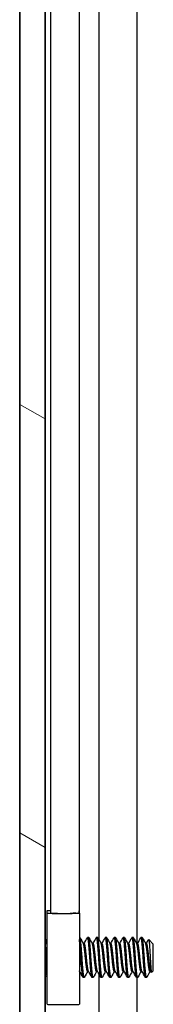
# Model space of a CAD drawing. Header units: millimetres. Extents: x 80 to 2248, y 80 to 1719.
# Tile 48 of 77: x 1155 to 1165, y 1001 to 1071. Entities that reach past the tile are written whole.
import ezdxf

# ---------------------------------------------------------------- set-up
doc = ezdxf.new("R2010")
doc.units = ezdxf.units.MM
doc.header["$LTSCALE"] = 8.333333
doc.layers.add('Hatch (ANSI)', color=7, linetype='Continuous', lineweight=18)
doc.layers.add('Visible (ANSI)', color=7, linetype='Continuous', lineweight=25)

msp = doc.modelspace()

# ---------------------------------------------------------------- hatches: boundary and pattern name
at = {"layer": 'Hatch (ANSI)'}
h = msp.add_hatch(dxfattribs=at)
h.set_pattern_fill('ANSI31', color=256, scale=211.666667, angle=105, style=0)
h.set_pattern_definition([(150, (0, 0), (-13.22917, -22.9136), [])])
h.paths.add_polyline_path([(1155.3191, 567.0588), (1157.1225, 567.0588), (1157.1225, 1264.0602), (1155.3191, 1264.0602)])

# ---------------------------------------------------------------- linework, layer by layer
at = {"layer": 'Visible (ANSI)'}
for p, q in [((1155.3191, 1264.0602), (1155.3191, 567.0588)), ((1157.1225, 567.0588), (1157.1225, 1264.0602)), ((1155.306, 576.4695), (1155.306, 1254.6495)), ((1157.135, 1180.9512), (1157.135, 1005.7678)), ((1160.9519, 1181.0318), (1160.9519, 1005.7461)), ((1163.6585, 1180.8371), (1163.6585, 1005.4523)), ((1157.516, 1179.0095), (1157.516, 1007.6509)), ((1159.548, 1179.0095), (1159.548, 1007.6243)), ((1157.266, 1007.7979), (1157.516, 1007.7979)), ((1157.266, 1007.6199), (1157.266, 1007.7979)), ((1157.266, 1001.1211), (1157.266, 1007.6199)), ((1157.516, 1007.6509), (1157.516, 1007.6199)), ((1159.3108, 1007.6218), (1159.1464, 1007.6509)), ((1159.3978, 1007.6509), (1159.5594, 1007.6223)), ((1159.5594, 1007.7941), (1159.5482, 1007.7939)), ((1159.5496, 1007.7943), (1159.5594, 1007.7941)), ((1159.5594, 1007.6223), (1159.5594, 1007.7941)), ((1159.566, 1007.6199), (1159.566, 1001.1211)), ((1159.5988, 1005.8819), (1159.566, 1005.8819)), ((1160.2338, 1005.8819), (1160.1545, 1005.8819)), ((1160.8688, 1005.8819), (1160.7895, 1005.8819)), ((1161.5038, 1005.8819), (1161.4245, 1005.8819)), ((1162.1388, 1005.8819), (1162.0595, 1005.8819)), ((1162.7738, 1005.8819), (1162.6945, 1005.8819)), ((1163.4088, 1005.8819), (1163.3295, 1005.8819)), ((1164.0438, 1005.8819), (1163.9645, 1005.8819)), ((1157.266, 1005.6368), (1157.123, 1005.7797)), ((1159.9163, 1005.4523), (1159.8469, 1005.4523)), ((1160.5513, 1005.4523), (1160.4819, 1005.4523)), ((1161.1863, 1005.4523), (1161.1169, 1005.4523)), ((1161.8213, 1005.4523), (1161.7519, 1005.4523)), ((1162.4563, 1005.4523), (1162.3869, 1005.4523)), ((1163.0913, 1005.4523), (1163.0219, 1005.4523)), ((1163.7263, 1005.4523), (1163.6569, 1005.4523)), ((1164.3613, 1005.4523), (1164.2919, 1005.4523)), ((1164.8441, 1005.4057), (1164.5168, 1005.7329)), ((1164.8441, 1003.5134), (1164.8441, 1005.4057)), ((1157.1934, 1003.2097), (1157.1225, 1003.1387)), ((1157.135, 1003.1512), (1157.135, 827.97)), ((1159.5891, 1003.4667), (1159.566, 1003.4667)), ((1159.9163, 1003.0371), (1159.837, 1003.0371)), ((1160.2241, 1003.4667), (1160.1545, 1003.4667)), ((1160.5513, 1003.0371), (1160.472, 1003.0371)), ((1160.8591, 1003.4667), (1160.7895, 1003.4667)), ((1160.9519, 1003.3017), (1160.9519, 827.9576)), ((1161.1863, 1003.0371), (1161.107, 1003.0371)), ((1161.4941, 1003.4667), (1161.4245, 1003.4667)), ((1161.8213, 1003.0371), (1161.742, 1003.0371)), ((1162.1291, 1003.4667), (1162.0595, 1003.4667)), ((1162.4563, 1003.0371), (1162.377, 1003.0371)), ((1162.7641, 1003.4667), (1162.6945, 1003.4667)), ((1163.0913, 1003.0371), (1163.012, 1003.0371)), ((1163.3991, 1003.4667), (1163.3295, 1003.4667)), ((1163.7263, 1003.0371), (1163.647, 1003.0371)), ((1163.6585, 1003.0371), (1163.6585, 827.6609)), ((1164.0341, 1003.4667), (1163.9645, 1003.4667)), ((1164.3613, 1003.0371), (1164.282, 1003.0371)), ((1164.6691, 1003.4667), (1164.5995, 1003.4667)), ((1164.8441, 1003.5134), (1164.7211, 1003.3904))]:
    msp.add_line(p, q, dxfattribs=at)
for centre, major_axis, ratio, start_param, end_param in [((1158.416, 1007.6199), (1.15, 0), 0.0190355, 3.1415927, 6.3902464), ((1158.416, 1007.6199), (-0.9, 0), 0.0190355, 0, 3.2486537), ((1159.6626, 1004.4258), (0.0007, -0.343), 0.1068373, 0.4126272, 2.7289655), ((1158.416, 1001.1211), (-1.15, 0), 0.0190355, 0, 3.1415927)]:
    msp.add_ellipse(centre, major_axis=major_axis, ratio=ratio, start_param=start_param, end_param=end_param, dxfattribs=at)
for points, weights, knots in [([(1159.7641, 1004.3724), (1159.7111, 1005.1921), (1159.6582, 1005.6455), (1159.6306, 1005.8819), (1159.5988, 1005.8819)], [1, 0.866025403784, 1, 0.925349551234, 0.933889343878], [0.5, 0.5, 0.5, 0.510416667, 0.510416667, 0.516220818, 0.516220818, 0.516220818]), ([(1160.3197, 1004.3724), (1160.2668, 1005.1921), (1160.2139, 1005.6455), (1160.1796, 1005.9392), (1160.1407, 1005.8697)], [1, 0.866025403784, 1, 0.908902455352, 0.941690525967], [0.5, 0.5, 0.5, 0.510416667, 0.510416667, 0.517499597, 0.517499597, 0.517499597]), ([(1160.3991, 1004.3724), (1160.3461, 1005.1921), (1160.2932, 1005.6455), (1160.2656, 1005.8819), (1160.2338, 1005.8819)], [1, 0.866025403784, 1, 0.925349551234, 0.933889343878], [0.4375, 0.4375, 0.4375, 0.447916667, 0.447916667, 0.453720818, 0.453720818, 0.453720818]), ([(1160.9547, 1004.3724), (1160.9018, 1005.1921), (1160.8489, 1005.6455), (1160.8146, 1005.9392), (1160.7757, 1005.8697)], [1, 0.866025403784, 1, 0.908902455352, 0.941690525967], [0.4375, 0.4375, 0.4375, 0.447916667, 0.447916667, 0.454999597, 0.454999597, 0.454999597]), ([(1161.0341, 1004.3724), (1160.9811, 1005.1921), (1160.9282, 1005.6455), (1160.9006, 1005.8819), (1160.8688, 1005.8819)], [1, 0.866025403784, 1, 0.925349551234, 0.933889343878], [0.375, 0.375, 0.375, 0.385416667, 0.385416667, 0.391220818, 0.391220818, 0.391220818]), ([(1161.5897, 1004.3724), (1161.5368, 1005.1921), (1161.4839, 1005.6455), (1161.4496, 1005.9392), (1161.4107, 1005.8697)], [1, 0.866025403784, 1, 0.908902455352, 0.941690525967], [0.375, 0.375, 0.375, 0.385416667, 0.385416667, 0.392499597, 0.392499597, 0.392499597]), ([(1161.6691, 1004.3724), (1161.6161, 1005.1921), (1161.5632, 1005.6455), (1161.5356, 1005.8819), (1161.5038, 1005.8819)], [1, 0.866025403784, 1, 0.925349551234, 0.933889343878], [0.3125, 0.3125, 0.3125, 0.322916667, 0.322916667, 0.328720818, 0.328720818, 0.328720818]), ([(1162.2247, 1004.3724), (1162.1718, 1005.1921), (1162.1189, 1005.6455), (1162.0846, 1005.9392), (1162.0457, 1005.8697)], [1, 0.866025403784, 1, 0.908902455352, 0.941690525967], [0.3125, 0.3125, 0.3125, 0.322916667, 0.322916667, 0.329999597, 0.329999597, 0.329999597]), ([(1162.3041, 1004.3724), (1162.2511, 1005.1921), (1162.1982, 1005.6455), (1162.1706, 1005.8819), (1162.1388, 1005.8819)], [1, 0.866025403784, 1, 0.925349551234, 0.933889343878], [0.25, 0.25, 0.25, 0.260416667, 0.260416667, 0.266220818, 0.266220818, 0.266220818]), ([(1162.8597, 1004.3724), (1162.8068, 1005.1921), (1162.7539, 1005.6455), (1162.7196, 1005.9392), (1162.6807, 1005.8697)], [1, 0.866025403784, 1, 0.908902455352, 0.941690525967], [0.25, 0.25, 0.25, 0.260416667, 0.260416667, 0.267499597, 0.267499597, 0.267499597]), ([(1162.9391, 1004.3724), (1162.8861, 1005.1921), (1162.8332, 1005.6455), (1162.8056, 1005.8819), (1162.7738, 1005.8819)], [1, 0.866025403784, 1, 0.925349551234, 0.933889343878], [0.1875, 0.1875, 0.1875, 0.197916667, 0.197916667, 0.203720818, 0.203720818, 0.203720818]), ([(1163.4947, 1004.3724), (1163.4418, 1005.1921), (1163.3889, 1005.6455), (1163.3546, 1005.9392), (1163.3157, 1005.8697)], [1, 0.866025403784, 1, 0.908902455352, 0.941690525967], [0.1875, 0.1875, 0.1875, 0.197916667, 0.197916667, 0.204999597, 0.204999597, 0.204999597]), ([(1163.5741, 1004.3724), (1163.5211, 1005.1921), (1163.4682, 1005.6455), (1163.4406, 1005.8819), (1163.4088, 1005.8819)], [1, 0.866025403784, 1, 0.925349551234, 0.933889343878], [0.125, 0.125, 0.125, 0.135416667, 0.135416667, 0.141220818, 0.141220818, 0.141220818]), ([(1164.1297, 1004.3724), (1164.0768, 1005.1921), (1164.0239, 1005.6455), (1163.9896, 1005.9392), (1163.9507, 1005.8697)], [1, 0.866025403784, 1, 0.908902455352, 0.941690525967], [0.125, 0.125, 0.125, 0.135416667, 0.135416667, 0.142499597, 0.142499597, 0.142499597]), ([(1164.2091, 1004.3724), (1164.1561, 1005.1921), (1164.1032, 1005.6455), (1164.0756, 1005.8819), (1164.0438, 1005.8819)], [1, 0.866025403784, 1, 0.925349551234, 0.933889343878], [0.0625, 0.0625, 0.0625, 0.072916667, 0.072916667, 0.078720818, 0.078720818, 0.078720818]), ([(1159.6538, 1004.8144), (1159.6141, 1005.3437), (1159.5789, 1005.6455), (1159.5726, 1005.6989), (1159.566, 1005.7409)], [0.943393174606, 0.906643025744, 1, 0.982109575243, 0.968997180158], [0.5656580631, 0.5656580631, 0.5656580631, 0.5729166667, 0.5729166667, 0.5743076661, 0.5743076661, 0.5743076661]), ([(1160.1545, 1003.4667), (1160.1296, 1003.4667), (1160.108, 1003.5709), (1160.0551, 1003.8266), (1160.0022, 1004.3987), (1159.9493, 1004.9708), (1159.8964, 1005.2873), (1159.8779, 1005.3974), (1159.8569, 1005.4347)], [0.933889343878, 0.94067585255, 1, 0.866025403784, 1, 0.866025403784, 1, 0.948934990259, 0.936797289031], [0.484970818, 0.484970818, 0.484970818, 0.489583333, 0.489583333, 0.5, 0.5, 0.510416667, 0.510416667, 0.514387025, 0.514387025, 0.514387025]), ([(1160.2146, 1003.4835), (1160.2002, 1003.509), (1160.1874, 1003.5709), (1160.1345, 1003.8266), (1160.0816, 1004.3987), (1160.0286, 1004.9708), (1159.9757, 1005.2873), (1159.9512, 1005.4342), (1159.9228, 1005.4505)], [0.947236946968, 0.963880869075, 1, 0.866025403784, 1, 0.866025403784, 1, 0.933012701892, 0.933012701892], [0.486775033, 0.486775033, 0.486775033, 0.489583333, 0.489583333, 0.5, 0.5, 0.510416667, 0.510416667, 0.515625, 0.515625, 0.515625]), ([(1160.7895, 1003.4667), (1160.7646, 1003.4667), (1160.743, 1003.5709), (1160.6901, 1003.8266), (1160.6372, 1004.3987), (1160.5843, 1004.9708), (1160.5314, 1005.2873), (1160.5129, 1005.3974), (1160.4919, 1005.4347)], [0.933889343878, 0.94067585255, 1, 0.866025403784, 1, 0.866025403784, 1, 0.948934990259, 0.936797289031], [0.422470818, 0.422470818, 0.422470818, 0.427083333, 0.427083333, 0.4375, 0.4375, 0.447916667, 0.447916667, 0.451887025, 0.451887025, 0.451887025]), ([(1160.8496, 1003.4835), (1160.8352, 1003.509), (1160.8224, 1003.5709), (1160.7695, 1003.8266), (1160.7166, 1004.3987), (1160.6636, 1004.9708), (1160.6107, 1005.2873), (1160.5862, 1005.4342), (1160.5578, 1005.4505)], [0.947236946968, 0.963880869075, 1, 0.866025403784, 1, 0.866025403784, 1, 0.933012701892, 0.933012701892], [0.424275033, 0.424275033, 0.424275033, 0.427083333, 0.427083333, 0.4375, 0.4375, 0.447916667, 0.447916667, 0.453125, 0.453125, 0.453125]), ([(1161.4245, 1003.4667), (1161.3996, 1003.4667), (1161.378, 1003.5709), (1161.3251, 1003.8266), (1161.2722, 1004.3987), (1161.2193, 1004.9708), (1161.1664, 1005.2873), (1161.1479, 1005.3974), (1161.1269, 1005.4347)], [0.933889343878, 0.94067585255, 1, 0.866025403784, 1, 0.866025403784, 1, 0.948934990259, 0.936797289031], [0.359970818, 0.359970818, 0.359970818, 0.364583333, 0.364583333, 0.375, 0.375, 0.385416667, 0.385416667, 0.389387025, 0.389387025, 0.389387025]), ([(1161.4846, 1003.4835), (1161.4702, 1003.509), (1161.4574, 1003.5709), (1161.4045, 1003.8266), (1161.3516, 1004.3987), (1161.2986, 1004.9708), (1161.2457, 1005.2873), (1161.2212, 1005.4342), (1161.1928, 1005.4505)], [0.947236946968, 0.963880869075, 1, 0.866025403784, 1, 0.866025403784, 1, 0.933012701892, 0.933012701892], [0.361775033, 0.361775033, 0.361775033, 0.364583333, 0.364583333, 0.375, 0.375, 0.385416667, 0.385416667, 0.390625, 0.390625, 0.390625]), ([(1162.0595, 1003.4667), (1162.0346, 1003.4667), (1162.013, 1003.5709), (1161.9601, 1003.8266), (1161.9072, 1004.3987), (1161.8543, 1004.9708), (1161.8014, 1005.2873), (1161.7829, 1005.3974), (1161.7619, 1005.4347)], [0.933889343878, 0.94067585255, 1, 0.866025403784, 1, 0.866025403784, 1, 0.948934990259, 0.936797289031], [0.297470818, 0.297470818, 0.297470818, 0.302083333, 0.302083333, 0.3125, 0.3125, 0.322916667, 0.322916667, 0.326887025, 0.326887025, 0.326887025]), ([(1162.1196, 1003.4835), (1162.1052, 1003.509), (1162.0924, 1003.5709), (1162.0395, 1003.8266), (1161.9866, 1004.3987), (1161.9336, 1004.9708), (1161.8807, 1005.2873), (1161.8562, 1005.4342), (1161.8278, 1005.4505)], [0.947236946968, 0.963880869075, 1, 0.866025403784, 1, 0.866025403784, 1, 0.933012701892, 0.933012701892], [0.299275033, 0.299275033, 0.299275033, 0.302083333, 0.302083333, 0.3125, 0.3125, 0.322916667, 0.322916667, 0.328125, 0.328125, 0.328125]), ([(1162.6945, 1003.4667), (1162.6696, 1003.4667), (1162.648, 1003.5709), (1162.5951, 1003.8266), (1162.5422, 1004.3987), (1162.4893, 1004.9708), (1162.4364, 1005.2873), (1162.4179, 1005.3974), (1162.3969, 1005.4347)], [0.933889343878, 0.94067585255, 1, 0.866025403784, 1, 0.866025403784, 1, 0.948934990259, 0.936797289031], [0.234970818, 0.234970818, 0.234970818, 0.239583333, 0.239583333, 0.25, 0.25, 0.260416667, 0.260416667, 0.264387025, 0.264387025, 0.264387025]), ([(1162.7546, 1003.4835), (1162.7402, 1003.509), (1162.7274, 1003.5709), (1162.6745, 1003.8266), (1162.6216, 1004.3987), (1162.5686, 1004.9708), (1162.5157, 1005.2873), (1162.4912, 1005.4342), (1162.4628, 1005.4505)], [0.947236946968, 0.963880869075, 1, 0.866025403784, 1, 0.866025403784, 1, 0.933012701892, 0.933012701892], [0.236775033, 0.236775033, 0.236775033, 0.239583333, 0.239583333, 0.25, 0.25, 0.260416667, 0.260416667, 0.265625, 0.265625, 0.265625]), ([(1163.3295, 1003.4667), (1163.3046, 1003.4667), (1163.283, 1003.5709), (1163.2301, 1003.8266), (1163.1772, 1004.3987), (1163.1243, 1004.9708), (1163.0714, 1005.2873), (1163.0529, 1005.3974), (1163.0319, 1005.4347)], [0.933889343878, 0.94067585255, 1, 0.866025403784, 1, 0.866025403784, 1, 0.948934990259, 0.936797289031], [0.172470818, 0.172470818, 0.172470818, 0.177083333, 0.177083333, 0.1875, 0.1875, 0.197916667, 0.197916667, 0.201887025, 0.201887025, 0.201887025]), ([(1163.3896, 1003.4835), (1163.3752, 1003.509), (1163.3624, 1003.5709), (1163.3095, 1003.8266), (1163.2566, 1004.3987), (1163.2036, 1004.9708), (1163.1507, 1005.2873), (1163.1262, 1005.4342), (1163.0978, 1005.4505)], [0.947236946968, 0.963880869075, 1, 0.866025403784, 1, 0.866025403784, 1, 0.933012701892, 0.933012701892], [0.174275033, 0.174275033, 0.174275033, 0.177083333, 0.177083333, 0.1875, 0.1875, 0.197916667, 0.197916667, 0.203125, 0.203125, 0.203125]), ([(1163.9645, 1003.4667), (1163.9396, 1003.4667), (1163.918, 1003.5709), (1163.8651, 1003.8266), (1163.8122, 1004.3987), (1163.7593, 1004.9708), (1163.7064, 1005.2873), (1163.6879, 1005.3974), (1163.6669, 1005.4347)], [0.933889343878, 0.94067585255, 1, 0.866025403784, 1, 0.866025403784, 1, 0.948934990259, 0.936797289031], [0.109970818, 0.109970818, 0.109970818, 0.114583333, 0.114583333, 0.125, 0.125, 0.135416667, 0.135416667, 0.139387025, 0.139387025, 0.139387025]), ([(1164.0246, 1003.4835), (1164.0102, 1003.509), (1163.9974, 1003.5709), (1163.9445, 1003.8266), (1163.8916, 1004.3987), (1163.8386, 1004.9708), (1163.7857, 1005.2873), (1163.7612, 1005.4342), (1163.7328, 1005.4505)], [0.947236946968, 0.963880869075, 1, 0.866025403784, 1, 0.866025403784, 1, 0.933012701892, 0.933012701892], [0.111775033, 0.111775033, 0.111775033, 0.114583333, 0.114583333, 0.125, 0.125, 0.135416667, 0.135416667, 0.140625, 0.140625, 0.140625]), ([(1164.5995, 1003.4667), (1164.5746, 1003.4667), (1164.553, 1003.5709), (1164.5001, 1003.8266), (1164.4472, 1004.3987), (1164.3943, 1004.9708), (1164.3414, 1005.2873), (1164.3229, 1005.3974), (1164.3019, 1005.4347)], [0.933889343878, 0.94067585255, 1, 0.866025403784, 1, 0.866025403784, 1, 0.948934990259, 0.936797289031], [0.047470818, 0.047470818, 0.047470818, 0.052083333, 0.052083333, 0.0625, 0.0625, 0.072916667, 0.072916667, 0.076887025, 0.076887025, 0.076887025]), ([(1164.6596, 1003.4835), (1164.6452, 1003.509), (1164.6324, 1003.5709), (1164.5795, 1003.8266), (1164.5266, 1004.3987), (1164.4736, 1004.9708), (1164.4207, 1005.2873), (1164.3962, 1005.4342), (1164.3678, 1005.4505)], [0.947236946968, 0.963880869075, 1, 0.866025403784, 1, 0.866025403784, 1, 0.933012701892, 0.933012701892], [0.049275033, 0.049275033, 0.049275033, 0.052083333, 0.052083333, 0.0625, 0.0625, 0.072916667, 0.072916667, 0.078125, 0.078125, 0.078125]), ([(1157.266, 1003.1009), (1157.2579, 1003.135), (1157.2505, 1003.1864), (1157.1976, 1003.5527), (1157.1447, 1004.3724)], [0.964249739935, 0.97875638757, 1, 0.866025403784, 1], [0.80043162, 0.80043162, 0.80043162, 0.802083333, 0.802083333, 0.8125, 0.8125, 0.8125]), ([(1159.837, 1003.0371), (1159.8121, 1003.0371), (1159.7905, 1003.1864), (1159.7433, 1003.5135), (1159.6936, 1004.2379)], [0.933889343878, 0.94067585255, 1, 0.878626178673, 0.977168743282], [0.547470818, 0.547470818, 0.547470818, 0.552083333, 0.552083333, 0.561520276, 0.561520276, 0.561520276]), ([(1159.9304, 1003.0497), (1159.898, 1002.9918), (1159.8699, 1003.1864), (1159.817, 1003.5527), (1159.7641, 1004.3724)], [0.934216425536, 0.924033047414, 1, 0.866025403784, 1], [0.483676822, 0.483676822, 0.483676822, 0.489583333, 0.489583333, 0.5, 0.5, 0.5]), ([(1160.472, 1003.0371), (1160.4471, 1003.0371), (1160.4255, 1003.1864), (1160.3726, 1003.5527), (1160.3197, 1004.3724)], [0.933889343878, 0.94067585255, 1, 0.866025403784, 1], [0.484970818, 0.484970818, 0.484970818, 0.489583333, 0.489583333, 0.5, 0.5, 0.5]), ([(1160.5654, 1003.0497), (1160.533, 1002.9918), (1160.5049, 1003.1864), (1160.452, 1003.5527), (1160.3991, 1004.3724)], [0.934216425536, 0.924033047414, 1, 0.866025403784, 1], [0.421176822, 0.421176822, 0.421176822, 0.427083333, 0.427083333, 0.4375, 0.4375, 0.4375]), ([(1161.107, 1003.0371), (1161.0821, 1003.0371), (1161.0605, 1003.1864), (1161.0076, 1003.5527), (1160.9547, 1004.3724)], [0.933889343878, 0.94067585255, 1, 0.866025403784, 1], [0.422470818, 0.422470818, 0.422470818, 0.427083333, 0.427083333, 0.4375, 0.4375, 0.4375]), ([(1161.2004, 1003.0497), (1161.168, 1002.9918), (1161.1399, 1003.1864), (1161.087, 1003.5527), (1161.0341, 1004.3724)], [0.934216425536, 0.924033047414, 1, 0.866025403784, 1], [0.358676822, 0.358676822, 0.358676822, 0.364583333, 0.364583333, 0.375, 0.375, 0.375]), ([(1161.742, 1003.0371), (1161.7171, 1003.0371), (1161.6955, 1003.1864), (1161.6426, 1003.5527), (1161.5897, 1004.3724)], [0.933889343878, 0.94067585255, 1, 0.866025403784, 1], [0.359970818, 0.359970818, 0.359970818, 0.364583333, 0.364583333, 0.375, 0.375, 0.375]), ([(1161.8354, 1003.0497), (1161.803, 1002.9918), (1161.7749, 1003.1864), (1161.722, 1003.5527), (1161.6691, 1004.3724)], [0.934216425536, 0.924033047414, 1, 0.866025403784, 1], [0.296176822, 0.296176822, 0.296176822, 0.302083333, 0.302083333, 0.3125, 0.3125, 0.3125]), ([(1162.377, 1003.0371), (1162.3521, 1003.0371), (1162.3305, 1003.1864), (1162.2776, 1003.5527), (1162.2247, 1004.3724)], [0.933889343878, 0.94067585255, 1, 0.866025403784, 1], [0.297470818, 0.297470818, 0.297470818, 0.302083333, 0.302083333, 0.3125, 0.3125, 0.3125]), ([(1162.4704, 1003.0497), (1162.438, 1002.9918), (1162.4099, 1003.1864), (1162.357, 1003.5527), (1162.3041, 1004.3724)], [0.934216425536, 0.924033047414, 1, 0.866025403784, 1], [0.233676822, 0.233676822, 0.233676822, 0.239583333, 0.239583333, 0.25, 0.25, 0.25]), ([(1163.012, 1003.0371), (1162.9871, 1003.0371), (1162.9655, 1003.1864), (1162.9126, 1003.5527), (1162.8597, 1004.3724)], [0.933889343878, 0.94067585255, 1, 0.866025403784, 1], [0.234970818, 0.234970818, 0.234970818, 0.239583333, 0.239583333, 0.25, 0.25, 0.25]), ([(1163.1054, 1003.0497), (1163.073, 1002.9918), (1163.0449, 1003.1864), (1162.992, 1003.5527), (1162.9391, 1004.3724)], [0.934216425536, 0.924033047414, 1, 0.866025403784, 1], [0.171176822, 0.171176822, 0.171176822, 0.177083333, 0.177083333, 0.1875, 0.1875, 0.1875]), ([(1163.647, 1003.0371), (1163.6221, 1003.0371), (1163.6005, 1003.1864), (1163.5476, 1003.5527), (1163.4947, 1004.3724)], [0.933889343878, 0.94067585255, 1, 0.866025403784, 1], [0.172470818, 0.172470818, 0.172470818, 0.177083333, 0.177083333, 0.1875, 0.1875, 0.1875]), ([(1163.7404, 1003.0497), (1163.708, 1002.9918), (1163.6799, 1003.1864), (1163.627, 1003.5527), (1163.5741, 1004.3724)], [0.934216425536, 0.924033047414, 1, 0.866025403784, 1], [0.108676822, 0.108676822, 0.108676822, 0.114583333, 0.114583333, 0.125, 0.125, 0.125]), ([(1164.282, 1003.0371), (1164.2571, 1003.0371), (1164.2355, 1003.1864), (1164.1826, 1003.5527), (1164.1297, 1004.3724)], [0.933889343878, 0.94067585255, 1, 0.866025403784, 1], [0.109970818, 0.109970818, 0.109970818, 0.114583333, 0.114583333, 0.125, 0.125, 0.125]), ([(1164.3678, 1003.0398), (1164.3395, 1003.0164), (1164.3149, 1003.1864), (1164.262, 1003.5527), (1164.2091, 1004.3724)], [0.933012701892, 0.933012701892, 1, 0.866025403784, 1], [0.046875, 0.046875, 0.046875, 0.052083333, 0.052083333, 0.0625, 0.0625, 0.0625])]:
    msp.add_rational_spline(points, weights, degree=2, knots=knots, dxfattribs=at)
for points in [[(1159.6129, 1005.8693), (1159.694, 1005.7243), (1159.7752, 1005.5794), (1159.8569, 1005.4347)], [(1159.9066, 1005.4523), (1159.9849, 1005.5913), (1160.0629, 1005.7305), (1160.1407, 1005.8697)], [(1160.2479, 1005.8693), (1160.329, 1005.7243), (1160.4102, 1005.5794), (1160.4919, 1005.4347)], [(1160.5416, 1005.4523), (1160.6199, 1005.5913), (1160.6979, 1005.7305), (1160.7757, 1005.8697)], [(1160.8829, 1005.8693), (1160.964, 1005.7243), (1161.0452, 1005.5794), (1161.1269, 1005.4347)], [(1161.1766, 1005.4523), (1161.2549, 1005.5913), (1161.3329, 1005.7305), (1161.4107, 1005.8697)], [(1161.5179, 1005.8693), (1161.599, 1005.7243), (1161.6802, 1005.5794), (1161.7619, 1005.4347)], [(1161.8116, 1005.4523), (1161.8899, 1005.5913), (1161.9679, 1005.7305), (1162.0457, 1005.8697)], [(1162.1529, 1005.8693), (1162.234, 1005.7243), (1162.3152, 1005.5794), (1162.3969, 1005.4347)], [(1162.4466, 1005.4523), (1162.5249, 1005.5913), (1162.6029, 1005.7305), (1162.6807, 1005.8697)], [(1162.7879, 1005.8693), (1162.869, 1005.7243), (1162.9502, 1005.5794), (1163.0319, 1005.4347)], [(1163.0816, 1005.4523), (1163.1599, 1005.5913), (1163.2379, 1005.7305), (1163.3157, 1005.8697)], [(1163.4229, 1005.8693), (1163.504, 1005.7243), (1163.5852, 1005.5794), (1163.6669, 1005.4347)], [(1163.7166, 1005.4523), (1163.7949, 1005.5913), (1163.8729, 1005.7305), (1163.9507, 1005.8697)], [(1164.0579, 1005.8693), (1164.139, 1005.7243), (1164.2202, 1005.5794), (1164.3019, 1005.4347)], [(1157.1225, 1005.7808), (1157.1285, 1005.7701), (1157.1345, 1005.7594), (1157.1405, 1005.7487)], [(1164.3516, 1005.4523), (1164.4035, 1005.5446), (1164.4554, 1005.6369), (1164.5071, 1005.7292)], [(1157.266, 1003.0802), (1157.2402, 1003.1263), (1157.2144, 1003.1724), (1157.1885, 1003.2185)], [(1159.8232, 1003.0493), (1159.7422, 1003.1942), (1159.6611, 1003.339), (1159.5796, 1003.4835)], [(1160.1644, 1003.4667), (1160.0861, 1003.3279), (1160.0082, 1003.1888), (1159.9304, 1003.0497)], [(1160.4582, 1003.0493), (1160.3772, 1003.1942), (1160.2961, 1003.339), (1160.2146, 1003.4835)], [(1160.7994, 1003.4667), (1160.7211, 1003.3279), (1160.6432, 1003.1888), (1160.5654, 1003.0497)], [(1161.0932, 1003.0493), (1161.0122, 1003.1942), (1160.9311, 1003.339), (1160.8496, 1003.4835)], [(1161.4344, 1003.4667), (1161.3561, 1003.3279), (1161.2782, 1003.1888), (1161.2004, 1003.0497)], [(1161.7282, 1003.0493), (1161.6472, 1003.1942), (1161.5661, 1003.339), (1161.4846, 1003.4835)], [(1162.0694, 1003.4667), (1161.9911, 1003.3279), (1161.9132, 1003.1888), (1161.8354, 1003.0497)], [(1162.3632, 1003.0493), (1162.2822, 1003.1942), (1162.2011, 1003.339), (1162.1196, 1003.4835)], [(1162.7044, 1003.4667), (1162.6261, 1003.3279), (1162.5482, 1003.1888), (1162.4704, 1003.0497)], [(1162.9982, 1003.0493), (1162.9172, 1003.1942), (1162.8361, 1003.339), (1162.7546, 1003.4835)], [(1163.3394, 1003.4667), (1163.2611, 1003.3279), (1163.1832, 1003.1888), (1163.1054, 1003.0497)], [(1163.6332, 1003.0493), (1163.5522, 1003.1942), (1163.4711, 1003.339), (1163.3896, 1003.4835)], [(1163.9744, 1003.4667), (1163.8961, 1003.3279), (1163.8182, 1003.1888), (1163.7404, 1003.0497)], [(1164.2682, 1003.0493), (1164.1872, 1003.1942), (1164.1061, 1003.339), (1164.0246, 1003.4835)], [(1164.3852, 1003.0673), (1164.3794, 1003.0569), (1164.3736, 1003.0477), (1164.3678, 1003.0398)], [(1164.6094, 1003.4667), (1164.5344, 1003.3337), (1164.4598, 1003.2005), (1164.3852, 1003.0673)], [(1164.7097, 1003.3946), (1164.693, 1003.4243), (1164.6763, 1003.4539), (1164.6596, 1003.4835)]]:
    msp.add_open_spline(points, degree=3, dxfattribs=at)
for points, weights in [([(1157.2241, 1004.3724), (1157.1739, 1005.1495), (1157.1225, 1005.6084)], [1, 0.872099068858, 0.988403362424]), ([(1159.9228, 1005.4505), (1159.9196, 1005.4523), (1159.9163, 1005.4523)], [0.933012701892, 0.933012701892, 0.933889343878]), ([(1160.5578, 1005.4505), (1160.5546, 1005.4523), (1160.5513, 1005.4523)], [0.933012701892, 0.933012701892, 0.933889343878]), ([(1161.1928, 1005.4505), (1161.1896, 1005.4523), (1161.1863, 1005.4523)], [0.933012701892, 0.933012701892, 0.933889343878]), ([(1161.8278, 1005.4505), (1161.8246, 1005.4523), (1161.8213, 1005.4523)], [0.933012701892, 0.933012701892, 0.933889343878]), ([(1162.4628, 1005.4505), (1162.4596, 1005.4523), (1162.4563, 1005.4523)], [0.933012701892, 0.933012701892, 0.933889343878]), ([(1163.0978, 1005.4505), (1163.0946, 1005.4523), (1163.0913, 1005.4523)], [0.933012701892, 0.933012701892, 0.933889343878]), ([(1163.7328, 1005.4505), (1163.7296, 1005.4523), (1163.7263, 1005.4523)], [0.933012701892, 0.933012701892, 0.933889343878]), ([(1164.3678, 1005.4505), (1164.3646, 1005.4523), (1164.3613, 1005.4523)], [0.933012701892, 0.933012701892, 0.933889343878]), ([(1157.1447, 1004.3724), (1157.1341, 1004.5359), (1157.1225, 1004.6975)], [1, 0.97005869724, 0.95350025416]), ([(1157.266, 1003.8019), (1157.2436, 1004.0703), (1157.2241, 1004.3724)], [0.935553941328, 0.946059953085, 1]), ([(1159.5796, 1003.4835), (1159.5726, 1003.4959), (1159.566, 1003.517)], [0.947236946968, 0.955225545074, 0.967700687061])]:
    msp.add_rational_spline(points, weights, degree=2, dxfattribs=at)
for points, knots in [([(1157.2659, 1005.3522), (1157.2357, 1005.4805), (1157.2124, 1005.5677), (1157.1757, 1005.6757), (1157.158, 1005.7174), (1157.1405, 1005.7487)], [-0.074217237, -0.074217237, -0.074217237, -0.074217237, -0.041316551, -0.041316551, -0.011360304, -0.011360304, -0.011360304, -0.011360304]), ([(1164.5071, 1005.7292), (1164.5102, 1005.7348), (1164.5134, 1005.7361), (1164.5255, 1005.7248), (1164.5344, 1005.6841), (1164.5497, 1005.5579), (1164.5572, 1005.4688), (1164.5754, 1005.2132), (1164.5837, 1005.0847), (1164.5974, 1004.8592), (1164.6026, 1004.7697), (1164.6142, 1004.5606), (1164.6195, 1004.4608), (1164.6231, 1004.388)], [-0.16528708, -0.16528708, -0.16528708, -0.16528708, -0.1484776, -0.1484776, -0.10250817, -0.10250817, -0.06653819, -0.06653819, -0.03897493, -0.03897493, -0.02198565, -0.02198565, -0.000001, -0.000001, -0.000001, -0.000001]), ([(1159.5659, 1004.9742), (1159.5799, 1004.9558), (1159.5929, 1004.9367), (1159.621, 1004.8896), (1159.6353, 1004.8609), (1159.6594, 1004.8014), (1159.6692, 1004.7703), (1159.6767, 1004.7401)], [0.01268081, 0.01268081, 0.01268081, 0.01268081, 0.019599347, 0.019599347, 0.029258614, 0.029258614, 0.039249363, 0.039249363, 0.039249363, 0.039249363]), ([(1157.1225, 1003.9378), (1157.1255, 1003.8841), (1157.1286, 1003.8322), (1157.1406, 1003.6402), (1157.1496, 1003.5183), (1157.1643, 1003.3547), (1157.1712, 1003.2828), (1157.183, 1003.2316), (1157.1858, 1003.2234), (1157.1885, 1003.2185)], [-0.1968102, -0.1968102, -0.1968102, -0.1968102, -0.17074357, -0.17074357, -0.09624881, -0.09624881, -0.0419821, -0.0419821, -0.02622856, -0.02622856, -0.02622856, -0.02622856]), ([(1159.6779, 1004.1117), (1159.6675, 1004.0685), (1159.6521, 1004.0237), (1159.6138, 1003.9438), (1159.5916, 1003.9076), (1159.566, 1003.8741)], [0, 0, 0, 0, 0.014242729, 0.014242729, 0.026907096, 0.026907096, 0.026907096, 0.026907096]), ([(1164.6231, 1004.388), (1164.6277, 1004.2981), (1164.6331, 1004.2), (1164.6451, 1004.0042), (1164.6507, 1003.9215), (1164.6649, 1003.7307), (1164.6734, 1003.6327), (1164.6883, 1003.4944), (1164.6958, 1003.4307), (1164.7109, 1003.3894), (1164.716, 1003.3853), (1164.7211, 1003.3904)], [-0.2355869, -0.2355869, -0.2355869, -0.2355869, -0.20366001, -0.20366001, -0.17794617, -0.17794617, -0.13906218, -0.13906218, -0.107081, -0.107081, -0.09184352, -0.09184352, -0.09184352, -0.09184352])]:
    msp.add_open_spline(points, degree=3, knots=knots, dxfattribs=at)

doc.saveas('drawing.dxf')
